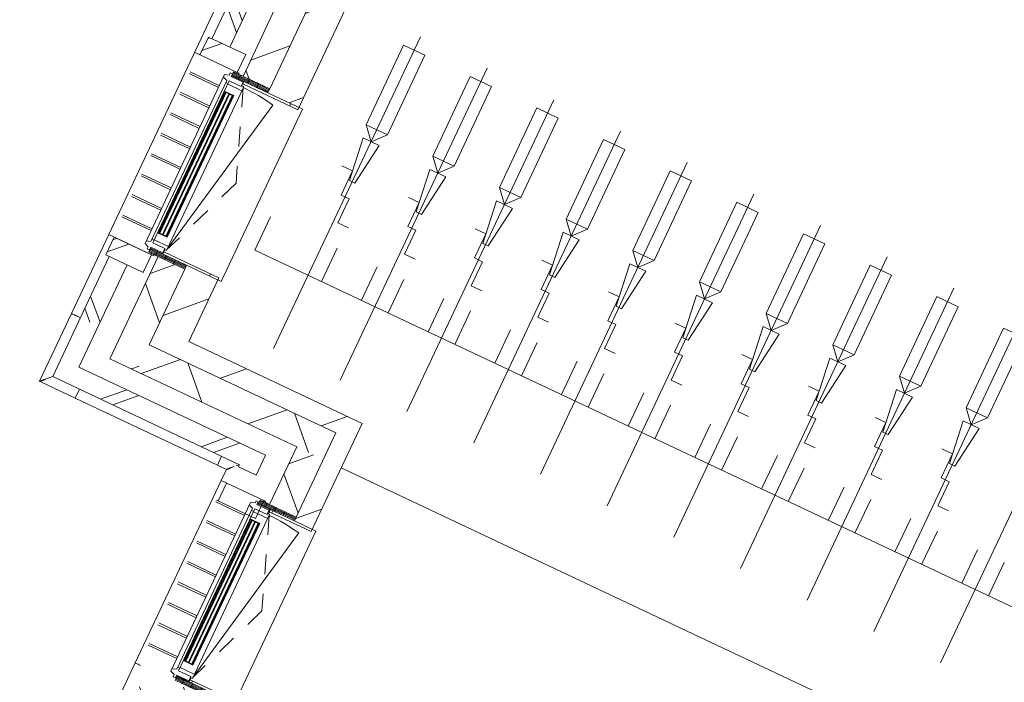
# Model space of a CAD drawing. Header units: metres. Extents: x 136266 to 136452, y 453403 to 453560.
# Tile 68 of 133: x 136391.69 to 136396.7, y 453491.45 to 453494.82. Entities that reach past the tile are written whole.
import ezdxf

# ---------------------------------------------------------------- set-up
doc = ezdxf.new("R2010")
doc.units = ezdxf.units.M
doc.linetypes.add('GS streep 0_60mm', pattern=[1.2, 0.6, -0.6])
for name, color, linetype, lineweight in [('A-DETL-BEBOUWING', 253, 'Continuous', 9), ('A-DETL-GENF', 92, 'Continuous', 5), ('A-DETL-GENF-4', 252, 'Continuous', 9), ('A-GENM-1', 8, 'Continuous', 5), ('A-GENM-3', 7, 'GS streep 0_60mm', 5)]:
    doc.layers.add(name, color=color, linetype=linetype, lineweight=lineweight)
pattern_1 = [(90, (0, 0), (-400, 2.449293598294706e-14), [])]

# ---------------------------------------------------------------- blocks, each defined once
blk = doc.blocks.new('859-DO-0010 29-09-2022')
at = {"layer": 'A-DETL-BEBOUWING'}
h = blk.add_hatch(dxfattribs=at)
h.set_pattern_fill('FP_725', color=256, angle=44.99999999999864, style=0, pattern_type=2)
h.set_pattern_definition([(314.9999999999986, (109709.978837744, 82714.8608331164), (299.9546965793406, 299.9546965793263), []), (44.99999999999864, (109709.978837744, 82714.8608331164), (-299.9546965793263, 299.9546965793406), [])])
h.paths.add_polyline_path([(109859.9790641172, 77935.18872462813), (109859.9790641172, 78509.92044148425), (109709.9790641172, 78509.92044148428), (109709.9790641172, 77935.18872462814)])
h.paths.add_polyline_path([(109709.9790641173, 79522.92044148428), (109859.9790641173, 79522.92044148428), (109859.9790641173, 80251.9204414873), (109709.9790641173, 80251.9204414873), (109709.9790641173, 79554.47512242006)])
h.paths.add_polyline_path([(109859.9790641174, 81380.92044148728), (109859.9790641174, 82109.92044148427), (109709.9790641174, 82109.9204414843), (109709.9790641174, 81380.9204414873)])
h.paths.add_polyline_path([(109859.9790641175, 83122.9204414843), (109859.9790641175, 83909.92044148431), (109709.9790641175, 83909.92044148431), (109709.9790641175, 83122.92044148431)])
h.paths.add_polyline_path([(109859.9790641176, 84922.9204414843), (109859.9790641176, 85709.92044148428), (109709.9790641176, 85709.92044148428), (109709.9790641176, 84922.92044148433)])
h.paths.add_polyline_path([(109859.9790641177, 86722.92044148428), (109859.9790641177, 87508.6267449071), (109709.9790641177, 87494.53210319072), (109709.9790641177, 86722.9204414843)])
h = blk.add_hatch(dxfattribs=at)
h.set_pattern_fill('FP_100', color=256, angle=44.99999999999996, style=0, pattern_type=2)
h.set_pattern_definition([(44.99999999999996, (1199.999805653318, -5.684341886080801e-13), (-282.8427124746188, 282.8427124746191), [])])
h.paths.add_polyline_path([(110034.9790641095, 78185.18872462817), (110034.9790641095, 78531.92044148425), (109859.9790641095, 78531.92044148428), (109859.9790641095, 78185.18872462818), (109881.0029046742, 78185.18872462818)])
h.paths.add_polyline_path([(110034.9790641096, 79500.92044148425), (110034.9790641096, 80286.92044148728), (109859.9790641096, 80286.92044148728), (109859.9790641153, 79500.92044148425), (109881.0029046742, 79500.92044148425)])
h.paths.add_polyline_path([(109859.9790641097, 81345.92044148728), (110034.9790641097, 81345.92044148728), (110034.9790641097, 82131.9204414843), (109859.9790641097, 82131.9204414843), (109859.9790641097, 81353.14626617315)])
h.paths.add_polyline_path([(110034.9790641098, 83100.92044148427), (110034.9790641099, 83931.92044148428), (109859.9790641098, 83931.9204414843), (109859.9790641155, 83100.92044148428), (109881.0029046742, 83100.92044148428)])
h.paths.add_polyline_path([(110034.9790641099, 84900.92044148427), (110034.9790641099, 85731.92044148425), (109859.9790641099, 85731.92044148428), (109859.9790641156, 84900.9204414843), (109881.0029046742, 84900.9204414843)])
h.paths.add_polyline_path([(110034.97906411, 86700.92044148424), (110034.97906411, 87374.40975242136), (109859.97906411, 87357.96600375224), (109859.9790641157, 86700.92044148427), (109881.0029046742, 86700.92044148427)])
h = blk.add_hatch(dxfattribs=at)
h.set_pattern_fill('FP_1077', color=256, angle=44.99999999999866, style=0, pattern_type=2)
h.set_pattern_definition([(314.9999999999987, (109484.9788741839, 81832.04508787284), (282.8427124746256, 282.8427124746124), []), (314.9999999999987, (109484.9788741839, 80632.04528221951), (282.8427124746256, 282.8427124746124), [])])
h.paths.add_polyline_path([(109484.9790641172, 78060.17044149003), (109584.9790641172, 78060.17044149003), (109584.9790641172, 78403.74999999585), (109484.9790641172, 78403.74999999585), (109484.9790641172, 78205.47176460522)])
h.paths.add_polyline_path([(109584.9790641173, 79628.74999999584), (109584.9790641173, 80203.92044148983), (109484.9790641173, 80203.92044148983), (109484.9790641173, 79628.74999999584), (109534.9790641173, 79628.74999999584)])
h.paths.add_polyline_path([(109584.9790641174, 81428.92044148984), (109584.9790641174, 82003.92044148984), (109484.9790641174, 82003.92044148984), (109484.9790641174, 81428.92044148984), (109534.9790641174, 81428.92044148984)])
h.paths.add_polyline_path([(109534.9790641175, 83228.92044148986), (109584.9790641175, 83228.92044148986), (109584.9790641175, 83803.92044148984), (109484.9790641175, 83803.92044148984), (109484.9790641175, 83228.92044148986)])
h.paths.add_polyline_path([(109484.9790641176, 85028.92044148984), (109584.9790641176, 85028.92044148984), (109584.9790641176, 85603.92044149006), (109484.9790641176, 85603.92044149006), (109484.9790641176, 85400.15633961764)])
h = blk.add_hatch(dxfattribs=at)
h.set_pattern_fill('FP_1079', color=256, angle=180, style=0, pattern_type=2)
h.set_pattern_definition([(44.99999999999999, (6.411716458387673e-05, -4.220055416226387e-09), (-282.842712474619, 282.842712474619), []), (44.99999999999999, (1200.000064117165, -4.220055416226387e-09), (-282.842712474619, 282.842712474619), [])])
h.paths.add_polyline_path([(109674.9790641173, 79528.74999999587), (109674.9790641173, 79628.74999999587), (109464.9790641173, 79628.74999999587), (109464.9790641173, 79528.74999999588)])
h = blk.add_hatch(dxfattribs=at)
h.set_pattern_fill('FP_418', color=256, style=0, pattern_type=2)
h.set_pattern_definition([(180, (109861.5030000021, 79474.15200085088), (-6.221205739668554e-15, -50.8), [50.8, 0, 0, 0]), (180, (109861.5030000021, 79479.23200085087), (-6.221205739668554e-15, -50.8), [50.8, 0, 0, 0]), (180, (109861.5030000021, 79484.31200085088), (-6.221205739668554e-15, -50.8), [50.8, 0, 0, 0]), (180, (109861.5030000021, 79489.39200085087), (-6.221205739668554e-15, -50.8), [50.8, 0, 0, 0]), (180, (109861.5030000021, 79494.47200085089), (-6.221205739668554e-15, -50.8), [50.8, 0, 0, 0]), (180, (109861.5030000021, 79499.55200085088), (-6.221205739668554e-15, -50.8), [50.8, 0, 0, 0]), (180, (109861.5030000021, 79504.63200085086), (-6.221205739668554e-15, -50.8), [50.8, 0, 0, 0]), (180, (109861.5030000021, 79509.71200085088), (-6.221205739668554e-15, -50.8), [50.8, 0, 0, 0]), (180, (109861.5030000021, 79514.79200085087), (-6.221205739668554e-15, -50.8), [50.8, 0, 0, 0]), (180, (109861.5030000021, 79519.87200085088), (-6.221205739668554e-15, -50.8), [50.8, 0, 0, 0])])
h.paths.add_polyline_path([(109859.9790641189, 79500.92044147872), (109859.9790641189, 79522.92044147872), (109656.9790641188, 79522.92044147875), (109656.9790641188, 79500.92044147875)])
h = blk.add_hatch(dxfattribs=at)
h.set_pattern_fill('FP_1487', color=256, style=0, pattern_type=2)
h.set_pattern_definition(pattern_1)
h.paths.add_polyline_path([(110034.9790641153, 79488.42044148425), (110034.9790641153, 79500.92044148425), (109724.9790641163, 79500.92044148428), (109724.9790641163, 79488.42044148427), (109881.0029046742, 79488.42044148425)])
for points in [[(109667.4536763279, 78620.92044149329), (109667.4536763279, 79411.92044149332), (109663.4536763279, 79411.92044149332), (109663.4536763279, 78620.92044149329)], [(109686.4536763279, 78620.92044149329), (109686.4536763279, 79411.92044149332), (109682.4536763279, 79411.92044149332), (109682.4536763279, 78620.92044149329)], [(109705.4536763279, 78620.92044149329), (109705.4536763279, 79411.92044149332), (109701.4536763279, 79411.92044149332), (109701.4536763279, 78620.92044149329)], [(110713.979064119, 76709.4204414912), (110713.979064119, 77500.42044149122), (110709.979064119, 77500.42044149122), (110709.979064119, 76709.4204414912)], [(110732.9790641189, 76709.4204414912), (110732.979064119, 77500.42044149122), (110728.979064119, 77500.42044149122), (110728.979064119, 76709.4204414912)], [(110751.979064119, 76709.4204414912), (110751.979064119, 77500.42044149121), (110747.979064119, 77500.42044149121), (110747.979064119, 76709.4204414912)]]:
    blk.add_hatch(color=256, dxfattribs=at).paths.add_polyline_path(points)
h = blk.add_hatch(dxfattribs=at)
h.set_pattern_fill('FP_1488', color=256, style=0, pattern_type=2)
h.set_pattern_definition(pattern_1)
h.paths.add_polyline_path([(109859.9790641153, 78531.92044148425), (110034.9790641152, 78531.92044148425), (110034.9790641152, 78544.42044148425), (109724.9790641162, 78544.42044148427), (109724.9790641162, 78531.92044148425)])
h = blk.add_hatch(dxfattribs=at)
h.set_pattern_fill('FP_1078', color=256, angle=180, style=0, pattern_type=2)
h.set_pattern_definition([(44.99999999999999, (6.411709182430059e-05, -4.234607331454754e-09), (-282.842712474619, 282.842712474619), []), (44.99999999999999, (1200.000064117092, -4.234607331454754e-09), (-282.842712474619, 282.842712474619), [])])
h.paths.add_polyline_path([(109674.9790641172, 78403.74999999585), (109674.9790641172, 78503.74999999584), (109464.9790641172, 78503.74999999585), (109464.9790641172, 78403.74999999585)])
h = blk.add_hatch(dxfattribs=at)
h.set_pattern_fill('FP_690', color=256, angle=-90.0000000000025, style=0, pattern_type=2)
h.set_pattern_definition([(179.9999999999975, (109861.5026226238, 78558.688030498), (2.219022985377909e-12, 50.80000000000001), [50.80000000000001, 0, 0, 0]), (179.9999999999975, (109861.5026226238, 78553.608030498), (2.219022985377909e-12, 50.80000000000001), [50.80000000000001, 0, 0, 0]), (179.9999999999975, (109861.5026226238, 78548.528030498), (2.219022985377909e-12, 50.80000000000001), [50.80000000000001, 0, 0, 0]), (179.9999999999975, (109861.5026226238, 78543.448030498), (2.219022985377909e-12, 50.80000000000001), [50.80000000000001, 0, 0, 0]), (179.9999999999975, (109861.5026226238, 78538.36803049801), (2.219022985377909e-12, 50.80000000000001), [50.80000000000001, 0, 0, 0]), (179.9999999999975, (109861.5026226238, 78533.288030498), (2.219022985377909e-12, 50.80000000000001), [50.80000000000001, 0, 0, 0]), (179.9999999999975, (109861.5026226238, 78528.208030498), (2.219022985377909e-12, 50.80000000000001), [50.80000000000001, 0, 0, 0]), (179.9999999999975, (109861.5026226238, 78523.128030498), (2.219022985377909e-12, 50.80000000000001), [50.80000000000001, 0, 0, 0]), (179.9999999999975, (109861.5026226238, 78518.048030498), (2.219022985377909e-12, 50.80000000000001), [50.80000000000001, 0, 0, 0]), (179.9999999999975, (109861.5026226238, 78512.968030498), (2.219022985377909e-12, 50.80000000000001), [50.80000000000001, 0, 0, 0])])
h.paths.add_polyline_path([(109656.9790641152, 78509.920441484), (109859.9790641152, 78509.92044148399), (109859.9790641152, 78531.92044148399), (109656.9790641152, 78531.92044148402)])
h = blk.add_hatch(dxfattribs=at)
h.set_pattern_fill('FP_100', color=256, angle=44.99999999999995, style=0, pattern_type=2)
h.set_pattern_definition([(44.99999999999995, (1199.999805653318, -1.13686837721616e-12), (-282.8427124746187, 282.8427124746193), [])])
h.paths.add_polyline_path([(110909.9790641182, 78085.18872462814), (111009.9790641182, 78085.18872462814), (111009.9790641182, 78185.18872462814), (109859.9790641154, 78185.18872462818), (109859.9790641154, 78085.1887246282), (110601.7810741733, 78085.18872462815)])
h = blk.add_hatch(dxfattribs=at)
h.set_pattern_fill('FP_391', color=256, angle=45.00000000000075, style=0, pattern_type=2)
h.set_pattern_definition([(315.0000000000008, (109484.978874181, 77944.54595318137), (282.8427124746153, 282.8427124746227), []), (315.0000000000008, (109484.9795812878, 76744.54544042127), (282.8427124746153, 282.8427124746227), [])])
h.paths.add_polyline_path([(109584.9790641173, 77828.92044149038), (109584.9790641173, 78060.17044149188), (109484.9790641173, 78060.17044149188), (109484.9790641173, 77828.92044149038)])
h = blk.add_hatch(dxfattribs=at)
h.set_pattern_fill('FP_456', color=256, angle=45.00000000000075, style=0, pattern_type=2)
h.set_pattern_definition([(45.00000000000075, (110384.9794355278, 77935.18880914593), (-299.9546965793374, 299.9546965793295), []), (135.0000000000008, (110384.9794355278, 77935.18880914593), (-299.9546965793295, -299.9546965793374), [])])
h.paths.add_polyline_path([(110909.9790641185, 77935.1887246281), (110909.9790641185, 78085.18872462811), (109859.9790641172, 78085.18872462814), (109859.9790641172, 77935.18872462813), (110759.9790641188, 77935.18872462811)])
h = blk.add_hatch(dxfattribs=at)
h.set_pattern_fill('FP_100', color=256, angle=44.99999999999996, style=0, pattern_type=2)
h.set_pattern_definition([(44.99999999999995, (1199.999805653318, -1.023181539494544e-12), (-282.8427124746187, 282.8427124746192), [])])
h.paths.add_polyline_path([(111009.979064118, 75833.42044149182), (111009.9790641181, 76620.42044062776), (110909.9790641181, 76620.42044062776), (110909.979064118, 75833.42044149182)])
h.paths.add_polyline_path([(111009.9790641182, 77589.42044062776), (111009.9790641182, 78085.18872462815), (110909.9790641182, 78085.18872462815), (110909.9790641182, 77589.42044062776)])
h = blk.add_hatch(dxfattribs=at)
h.set_pattern_fill('FP_457', color=256, angle=45.00000000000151, style=0, pattern_type=2)
h.set_pattern_definition([(315.0000000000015, (110759.9786676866, 76141.42931801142), (299.9546965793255, 299.9546965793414), []), (45.00000000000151, (110759.9786676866, 76141.42931801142), (-299.9546965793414, 299.9546965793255), [])])
h.paths.add_polyline_path([(110759.9790641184, 74347.6704414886), (110909.9790641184, 74347.6704414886), (110909.9790641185, 74739.42044062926), (110759.9790641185, 74739.42044062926), (110759.9790641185, 74497.67044148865)])
h.paths.add_polyline_path([(110909.9790641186, 75868.42044062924), (110909.9790641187, 76598.42044062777), (110759.9790641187, 76598.42044062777), (110759.9790641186, 75868.42044062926)])
h.paths.add_polyline_path([(110909.9790641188, 77611.42044062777), (110909.9790641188, 77935.1887246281), (110759.9790641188, 77935.18872462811), (110759.9790641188, 77611.42044062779)])
h = blk.add_hatch(dxfattribs=at)
h.set_pattern_fill('FP_261', color=256, angle=-314.9999999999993, style=0, pattern_type=2)
h.set_pattern_definition([(225.0000000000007, (110059.9790167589, 77828.9205594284), (282.8427124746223, -282.8427124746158), []), (225.0000000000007, (108859.9792111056, 77828.92055942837), (282.8427124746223, -282.8427124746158), [])])
h.paths.add_polyline_path([(110601.7810741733, 77728.92044149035), (110634.979064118, 77728.92044149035), (110634.979064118, 77828.92044149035), (109484.9790641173, 77828.92044149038), (109484.9790641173, 77728.9204414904), (110584.979064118, 77728.92044149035)])
h = blk.add_hatch(dxfattribs=at)
h.set_pattern_fill('FP_260', color=256, angle=45, style=0, pattern_type=2)
h.set_pattern_definition([(315, (110534.9787041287, 76203.92058690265), (282.842712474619, 282.842712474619), []), (315, (110534.9787041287, 75003.92078124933), (282.842712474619, 282.842712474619), [])])
h.paths.add_polyline_path([(110634.9790641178, 74678.92044149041), (110634.9790641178, 74691.42044149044), (110534.9790641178, 74691.42044149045), (110534.9790641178, 74678.92044149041), (110601.7810741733, 74678.92044149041)])
h.paths.add_polyline_path([(110554.8919907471, 75916.42044149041), (110634.9790641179, 75916.42044149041), (110634.9790641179, 76491.42044149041), (110534.9790641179, 76491.42044149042), (110534.9790641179, 76243.72044149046), (110554.8919907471, 76243.72044149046), (110554.8919907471, 76033.72044149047), (110534.9790641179, 76033.72044149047), (110534.9790641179, 75916.42044149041)])
h.paths.add_polyline_path([(110584.979064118, 77716.42044149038), (110634.979064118, 77716.42044149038), (110634.979064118, 77728.92044149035), (110534.979064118, 77728.92044149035), (110534.979064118, 77716.42044149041)])
h = blk.add_hatch(dxfattribs=at)
h.set_pattern_fill('FP_418', color=256, style=0, pattern_type=2)
h.set_pattern_definition([(180, (110911.503, 77562.65199999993), (-6.221205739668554e-15, -50.8), [50.8, 0, 0, 0]), (180, (110911.503, 77567.73199999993), (-6.221205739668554e-15, -50.8), [50.8, 0, 0, 0]), (180, (110911.503, 77572.81199999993), (-6.221205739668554e-15, -50.8), [50.8, 0, 0, 0]), (180, (110911.503, 77577.89199999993), (-6.221205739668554e-15, -50.8), [50.8, 0, 0, 0]), (180, (110911.503, 77582.97199999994), (-6.221205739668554e-15, -50.8), [50.8, 0, 0, 0]), (180, (110911.503, 77588.05199999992), (-6.221205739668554e-15, -50.8), [50.8, 0, 0, 0]), (180, (110911.503, 77593.13199999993), (-6.221205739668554e-15, -50.8), [50.8, 0, 0, 0]), (180, (110911.503, 77598.21199999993), (-6.221205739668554e-15, -50.8), [50.8, 0, 0, 0]), (180, (110911.503, 77603.29199999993), (-6.221205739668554e-15, -50.8), [50.8, 0, 0, 0]), (180, (110911.503, 77608.37199999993), (-6.221205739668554e-15, -50.8), [50.8, 0, 0, 0])])
h.paths.add_polyline_path([(110909.9790641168, 77589.42044062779), (110909.9790641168, 77611.42044062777), (110706.9790641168, 77611.4204406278), (110706.9790641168, 77589.4204406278)])
h = blk.add_hatch(dxfattribs=at)
h.set_pattern_fill('FP_1488', color=256, style=0, pattern_type=2)
h.set_pattern_definition(pattern_1)
h.paths.add_polyline_path([(111009.9790641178, 77576.92044062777), (111009.9790641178, 77589.42044062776), (110774.9790641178, 77589.4204406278), (110774.9790641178, 77576.92044062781), (110909.9790641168, 77576.9204406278)])
h = blk.add_hatch(dxfattribs=at)
h.set_pattern_fill('FP_690', color=256, angle=-90.00000000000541, style=0, pattern_type=2)
h.set_pattern_definition([(179.9999999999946, (110911.5026226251, 76647.18802964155), (4.790832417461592e-12, 50.8), [50.8, 0, 0, 0]), (179.9999999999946, (110911.5026226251, 76642.10802964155), (4.790832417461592e-12, 50.8), [50.8, 0, 0, 0]), (179.9999999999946, (110911.5026226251, 76637.02802964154), (4.790832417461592e-12, 50.8), [50.8, 0, 0, 0]), (179.9999999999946, (110911.5026226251, 76631.94802964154), (4.790832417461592e-12, 50.8), [50.8, 0, 0, 0]), (179.9999999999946, (110911.5026226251, 76626.86802964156), (4.790832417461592e-12, 50.8), [50.8, 0, 0, 0]), (179.9999999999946, (110911.5026226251, 76621.78802964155), (4.790832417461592e-12, 50.8), [50.8, 0, 0, 0]), (179.9999999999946, (110911.5026226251, 76616.70802964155), (4.790832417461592e-12, 50.8), [50.8, 0, 0, 0]), (179.9999999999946, (110911.5026226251, 76611.62802964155), (4.790832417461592e-12, 50.8), [50.8, 0, 0, 0]), (179.9999999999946, (110911.5026226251, 76606.54802964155), (4.790832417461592e-12, 50.8), [50.8, 0, 0, 0]), (179.9999999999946, (110911.5026226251, 76601.46802964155), (4.790832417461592e-12, 50.8), [50.8, 0, 0, 0])])
h.paths.add_polyline_path([(110706.9790641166, 76598.42044062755), (110909.9790641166, 76598.42044062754), (110909.9790641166, 76620.42044062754), (110706.9790641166, 76620.42044062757)])
h = blk.add_hatch(dxfattribs=at)
h.set_pattern_fill('FP_1488', color=256, style=0, pattern_type=2)
h.set_pattern_definition(pattern_1)
h.paths.add_polyline_path([(111009.9790641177, 76620.42044062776), (111009.9790641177, 76632.92044062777), (110774.9790641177, 76632.92044062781), (110774.9790641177, 76620.4204406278), (110909.9790641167, 76620.42044062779)])
for points in [[(109434.9906298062, 77679.22044278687), (109434.9278751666, 77679.15821197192), (109435.314891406, 77679.5451612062), (109437.0492474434, 77681.27714938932), (109439.120145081, 77683.3533065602), (109440.9891027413, 77685.21737436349), (109443.1444257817, 77687.37705569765), (109445.5517225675, 77689.78078457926), (109448.1727243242, 77692.40272424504), (109451.8966189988, 77696.13454096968), (109454.8811331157, 77699.0698403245), (109456.8932567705, 77701.12306975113)], [(110485.0307291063, 77679.22044579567), (110484.9684982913, 77679.15769115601), (110485.3554475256, 77679.54470739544), (110487.0874357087, 77681.27906343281), (110489.1635928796, 77683.34996107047), (110491.0276606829, 77685.21891873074), (110493.1873420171, 77687.37424177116), (110495.5910708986, 77689.78153855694), (110498.2130105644, 77692.4025403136), (110501.9448272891, 77696.12643498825), (110504.8801266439, 77699.11094910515), (110506.9333560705, 77701.12307275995)]]:
    blk.add_open_spline(points, degree=3, knots=[0.5, 0.5, 0.5, 0.5, 0.5833333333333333, 0.6666666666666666, 0.7083333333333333, 0.75, 0.7916666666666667, 0.8333333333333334, 0.875, 0.9166666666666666, 1, 1, 1, 1])
for p, q in [((109434.9674984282, 80303.92044149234), (109434.9674984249, 78503.92044149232)), ((109709.9790641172, 80286.9204414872), (109709.9790641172, 79522.92044148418)), ((109859.9790641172, 79522.92044148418), (109859.9790641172, 80286.9204414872)), ((110034.9790641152, 79488.42044148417), (110034.9790641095, 80286.92044148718)), ((109484.9273991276, 80203.92044148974), (109484.9273991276, 79628.7499999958)), ((109484.9790641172, 80203.92044148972), (109484.9790641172, 79628.74999999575)), ((109584.9790641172, 79628.74999999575), (109584.9790641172, 80203.92044148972)), ((109674.9790641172, 79628.74999999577), (109464.9790641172, 79628.74999999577)), ((109464.9790641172, 79628.74999999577), (109464.9790641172, 79528.74999999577)), ((109674.9790641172, 79528.74999999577), (109674.9790641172, 79628.74999999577)), ((109434.9790641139, 79528.92044149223), (109464.9790641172, 79528.92044149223)), ((109674.9790641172, 79528.74999999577), (109434.9790641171, 79528.74999999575)), ((109656.9790641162, 79500.9204414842), (109656.9790641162, 79495.92044149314)), ((109674.9965887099, 79528.92044149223), (109684.9674984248, 79528.92044149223)), ((109684.9674984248, 79528.92044149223), (109684.9674984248, 79522.92044148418)), ((109720.4790641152, 79495.92044149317), (109720.4790641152, 79500.9204414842)), ((109724.9790641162, 79500.92044148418), (109724.9790641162, 79488.42044148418)), ((110054.9790641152, 79500.92044148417), (109859.9790641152, 79500.92044148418)), ((110054.9790641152, 79500.92044148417), (110054.9790641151, 78531.92044148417)), ((109724.9790641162, 79488.42044148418), (110034.9790641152, 79488.42044148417)), ((109725.4790641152, 79476.9204414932), (109725.4790641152, 79488.4204414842)), ((109621.4536763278, 79428.92044149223), (109456.8932567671, 79428.92044149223)), ((109621.4536763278, 79418.92044149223), (109456.8932567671, 79418.92044149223)), ((109621.4536763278, 79313.92044149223), (109456.8932567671, 79313.92044149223)), ((109621.4536763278, 79303.92044149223), (109456.8932567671, 79303.92044149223)), ((109621.4536763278, 79198.92044149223), (109456.8932567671, 79198.92044149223)), ((109621.4536763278, 79188.92044149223), (109456.8932567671, 79188.92044149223)), ((109621.4536763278, 79083.92044149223), (109456.8932567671, 79083.92044149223)), ((109621.4536763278, 79073.92044149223), (109456.8932567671, 79073.92044149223)), ((109621.4536763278, 78968.92044149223), (109456.8932567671, 78968.92044149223)), ((109621.4536763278, 78958.92044149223), (109456.8932567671, 78958.92044149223)), ((109621.4536763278, 78853.92044149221), (109456.8932567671, 78853.92044149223)), ((109621.4536763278, 78843.92044149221), (109456.8932567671, 78843.92044149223)), ((109621.4536763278, 78738.92044149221), (109456.8932567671, 78738.92044149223)), ((109621.4536763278, 78728.92044149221), (109456.8932567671, 78728.92044149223)), ((109621.4536763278, 78623.92044149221), (109456.8932567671, 78623.92044149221)), ((109621.4536763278, 78613.92044149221), (109456.8932567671, 78613.92044149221)), ((110034.9790641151, 78544.42044148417), (109724.9790641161, 78544.42044148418)), ((109724.9790641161, 78544.42044148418), (109724.9790641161, 78531.92044148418)), ((109725.4790641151, 78544.4204414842), (109725.4790641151, 78555.92044149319)), ((110034.9790641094, 78185.18872462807), (110034.9790641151, 78544.42044148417)), ((109684.9674984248, 78503.92044149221), (109434.9790641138, 78503.92044149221)), ((109434.9982275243, 78503.92044149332), (109434.9982275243, 78060.12044149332)), ((109674.9790641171, 78503.74999999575), (109464.9790641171, 78503.74999999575)), ((109464.9790641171, 78503.74999999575), (109464.9790641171, 78403.74999999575)), ((109656.9790641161, 78536.92044149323), (109656.9790641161, 78531.92044148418)), ((109674.9790641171, 78403.74999999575), (109674.9790641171, 78503.74999999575)), ((109684.9674984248, 78509.92044148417), (109684.9674984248, 78503.92044149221)), ((109709.9790641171, 78509.92044148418), (109709.9790641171, 77935.18872462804)), ((109720.4790641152, 78531.92044148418), (109720.4790641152, 78536.92044149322)), ((110054.9790641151, 78531.92044148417), (109859.9790641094, 78531.92044148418)), ((109859.9790641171, 78509.92044148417), (109859.9790641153, 78085.1887246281)), ((109464.9790641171, 78403.74999999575), (109674.9790641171, 78403.74999999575)), ((109484.9790641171, 78403.74999999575), (109484.9790641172, 77728.92044149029)), ((109584.9790641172, 77828.92044149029), (109584.9790641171, 78403.74999999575)), ((111009.9790641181, 78185.18872462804), (110034.9790641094, 78185.18872462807)), ((111009.9790641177, 77576.92044062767), (111009.9790641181, 78185.18872462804)), ((109434.9790641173, 78060.12044278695), (109434.9790641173, 77679.20929945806)), ((109434.9906298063, 78060.12044278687), (109484.9389648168, 78060.12044278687)), ((109435.5841719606, 78060.12044149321), (109435.0097932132, 78060.12044149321)), ((109441.0334152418, 78060.12044149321), (109437.6430863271, 78060.12044149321)), ((109445.5853355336, 78060.12044149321), (109441.0559937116, 78060.12044149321)), ((109450.9858227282, 78060.12044149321), (109445.6065034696, 78060.12044149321)), ((109456.8928355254, 78060.12044149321), (109451.0060968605, 78060.12044149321)), ((109484.9389648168, 78060.12044149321), (109456.9124201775, 78060.12044149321)), ((109859.9790641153, 78085.1887246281), (110909.9790641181, 78085.18872462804)), ((110909.9790641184, 78085.18872462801), (110909.9790641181, 77611.42044062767)), ((109709.9790641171, 77935.18872462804), (110759.9790641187, 77935.18872462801)), ((110759.9790641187, 77935.18872462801), (110759.9790641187, 77611.42044062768)), ((111009.9790641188, 77935.17044149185), (120282.000000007, 77935.1704414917)), ((110634.9790641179, 77828.92044149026), (109584.9790641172, 77828.92044149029)), ((110634.9790641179, 77716.42044149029), (110634.9790641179, 77828.92044149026)), ((109456.8932567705, 77701.12306975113), (109484.9389648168, 77729.16877779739)), ((109484.9790641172, 77728.92044149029), (110534.9790641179, 77728.92044149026)), ((109634.9906298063, 77679.22043772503), (109634.9906298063, 77728.92044149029)), ((110434.9906298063, 77728.92044149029), (110434.9906298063, 77679.22043772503)), ((110506.9333560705, 77701.12307275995), (110514.9790641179, 77709.1687808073)), ((110522.2307248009, 77716.42044149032), (110534.7543761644, 77728.9440928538)), ((110534.9790641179, 77728.92044149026), (110534.9790641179, 77716.4204414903)), ((110534.9790641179, 77716.4204414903), (110634.9790641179, 77716.42044149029)), ((109434.9794864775, 77679.20887709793), (109634.9906298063, 77679.20887709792)), ((109634.9906298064, 77679.20887203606), (110434.9906298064, 77679.20887203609)), ((110435.0307291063, 77679.22044579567), (110435.0307291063, 77679.79482454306)), ((110435.0307291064, 77679.20888010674), (110485.0195857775, 77679.20888010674)), ((110485.0191634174, 77679.20930246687), (110485.0191634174, 77616.42044579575)), ((110484.9674984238, 77616.42044149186), (110484.9674984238, 76591.42044149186)), ((110484.9790641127, 77616.42044149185), (110724.9790641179, 77616.42044149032)), ((110514.9790641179, 77616.42044149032), (110514.9790641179, 77516.4204414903)), ((110706.9790641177, 77589.4204406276), (110706.9790641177, 77584.42044149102)), ((110724.9790641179, 77516.42044149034), (110724.9790641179, 77616.42044149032)), ((110724.9965887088, 77616.42044149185), (110734.9674984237, 77616.42044149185)), ((110734.9674984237, 77616.42044149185), (110734.9674984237, 77611.42044062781)), ((110770.4790641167, 77565.42044149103), (110770.4790641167, 77589.42044062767)), ((110774.9790641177, 77589.42044062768), (110774.9790641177, 77576.9204406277)), ((110909.9790641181, 77589.42044062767), (111029.9790641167, 77589.42044062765)), ((111029.9790641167, 77589.42044062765), (111029.9790641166, 76620.42044062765)), ((110774.9790641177, 77576.9204406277), (111009.9790641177, 77576.92044062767)), ((110775.4790641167, 77565.42044149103), (110775.4790641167, 77576.92044062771)), ((110724.9790641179, 77516.42044149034), (110506.893256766, 77516.42044149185)), ((110667.9790641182, 77506.42044149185), (110506.893256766, 77506.42044149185)), ((110667.9790641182, 77401.42044149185), (110506.893256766, 77401.42044149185)), ((110667.9790641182, 77391.42044149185), (110506.893256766, 77391.42044149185)), ((110667.9790641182, 77286.42044149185), (110506.893256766, 77286.42044149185)), ((110667.9790641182, 77276.42044149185), (110506.893256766, 77276.42044149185)), ((110667.9790641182, 77171.42044149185), (110506.893256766, 77171.42044149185)), ((110667.9790641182, 77161.42044149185), (110506.893256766, 77161.42044149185)), ((110667.9790641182, 77056.42044149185), (110506.893256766, 77056.42044149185)), ((110667.9790641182, 77046.42044149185), (110506.893256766, 77046.42044149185)), ((110667.9790641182, 76941.42044149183), (110506.893256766, 76941.42044149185)), ((110667.9790641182, 76931.42044149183), (110506.893256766, 76931.42044149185)), ((110667.9790641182, 76826.42044149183), (110506.893256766, 76826.42044149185)), ((110667.9790641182, 76816.42044149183), (110506.893256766, 76816.42044149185)), ((110667.9790641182, 76711.42044149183), (110506.893256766, 76711.42044149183)), ((110667.9790641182, 76701.42044149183), (110506.893256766, 76701.42044149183)), ((110770.4790641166, 76620.42044062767), (110770.4790641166, 76644.42044149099)), ((110775.4790641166, 76632.92044062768), (110775.4790641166, 76644.420441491)), ((110484.9320900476, 76591.42044149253), (110484.9320900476, 75916.42044149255)), ((110484.9436557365, 76591.42044149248), (110487.5769488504, 76591.42044149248)), ((110487.6057105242, 76591.42044149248), (110490.9898562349, 76591.42044149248)), ((110491.0212048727, 76591.42044149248), (110495.5403659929, 76591.42044149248)), ((110495.5733579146, 76591.42044149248), (110500.9399593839, 76591.42044149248)), ((110500.9742207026, 76591.42044149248), (110506.8462827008, 76591.42044149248)), ((110514.9790641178, 76591.42044149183), (110506.881691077, 76591.42044149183)), ((110706.9790641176, 76625.42044149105), (110706.9790641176, 76620.4204406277)), ((111009.9790641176, 76632.92044062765), (110774.9790641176, 76632.92044062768)), ((110774.9790641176, 76632.92044062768), (110774.9790641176, 76620.42044062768))]:
    blk.add_line(p, q, dxfattribs=at)
at = {"layer": 'A-DETL-GENF'}
for p, q in [((110440.8512488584, 80089.86399502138), (110440.855950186, 78337.3639950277)), ((110815.8512488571, 80089.86500101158), (110815.8559501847, 78337.3650010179)), ((111190.8512488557, 80089.86600700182), (111190.8559501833, 78337.36600700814)), ((111565.8512488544, 80089.86701299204), (111565.855950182, 78337.36701299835)), ((111940.851248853, 80089.86801898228), (111940.8559501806, 78337.36801898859)), ((112315.8512488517, 80089.86902497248), (112315.8559501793, 78337.36902497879)), ((112690.8512488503, 80089.87003096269), (112690.8559501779, 78337.370030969)), ((113065.851248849, 80089.8710369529), (113065.8559501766, 78337.37103695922)), ((113440.8512488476, 80089.87204294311), (113440.8559501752, 78337.37204294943)), ((113815.8512488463, 80089.87304893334), (113815.8559501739, 78337.37304893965)), ((114190.8512488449, 80089.87405492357), (114190.8559501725, 78337.37405492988)), ((110380.8514500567, 80014.86383406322), (110500.8514500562, 80014.86415598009)), ((110380.8526505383, 79567.36383406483), (110380.8514500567, 80014.86383406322)), ((110500.8514500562, 80014.86415598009), (110500.8526505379, 79567.3641559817)), ((110755.8514500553, 80014.86484005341), (110875.8514500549, 80014.86516197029)), ((110755.852650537, 79567.36484005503), (110755.8514500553, 80014.86484005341)), ((110875.8514500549, 80014.86516197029), (110875.8526505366, 79567.3651619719)), ((111130.851450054, 80014.86584604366), (111250.8514500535, 80014.86616796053)), ((111130.8526505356, 79567.36584604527), (111130.851450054, 80014.86584604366)), ((111250.8514500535, 80014.86616796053), (111250.8526505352, 79567.36616796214)), ((111505.8514500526, 80014.86685203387), (111625.8514500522, 80014.86717395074)), ((111505.8526505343, 79567.36685203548), (111505.8514500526, 80014.86685203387)), ((111625.8514500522, 80014.86717395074), (111625.8526505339, 79567.36717395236)), ((111880.8514500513, 80014.86785802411), (112000.8514500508, 80014.86817994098)), ((111880.852650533, 79567.36785802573), (111880.8514500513, 80014.86785802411)), ((112000.8514500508, 80014.86817994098), (112000.8526505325, 79567.3681799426)), ((112255.8514500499, 80014.86886401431), (112375.8514500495, 80014.86918593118)), ((112255.8526505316, 79567.36886401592), (112255.8514500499, 80014.86886401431)), ((112375.8514500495, 80014.86918593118), (112375.8526505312, 79567.3691859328)), ((112630.8514500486, 80014.86987000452), (112750.8514500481, 80014.87019192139)), ((112630.8526505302, 79567.36987000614), (112630.8514500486, 80014.86987000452)), ((112750.8514500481, 80014.87019192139), (112750.8526505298, 79567.37019192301)), ((113005.8514500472, 80014.87087599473), (113125.8514500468, 80014.8711979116)), ((113005.8526505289, 79567.37087599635), (113005.8514500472, 80014.87087599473)), ((113125.8514500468, 80014.8711979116), (113125.8526505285, 79567.37119791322)), ((113380.8514500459, 80014.87188198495), (113500.8514500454, 80014.87220390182)), ((113380.8526505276, 79567.37188198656), (113380.8514500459, 80014.87188198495)), ((113500.8514500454, 80014.87220390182), (113500.8526505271, 79567.37220390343)), ((113755.8514500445, 80014.87288797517), (113875.8514500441, 80014.87320989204)), ((113755.8526505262, 79567.37288797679), (113755.8514500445, 80014.87288797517)), ((113875.8514500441, 80014.87320989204), (113875.8526505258, 79567.37320989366)), ((110500.8526505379, 79567.3641559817), (110380.8526505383, 79567.36383406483)), ((110440.8528316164, 79499.86399502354), (110380.8526505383, 79567.36383406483)), ((110500.8526505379, 79567.3641559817), (110440.8528316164, 79499.86399502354)), ((110875.8526505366, 79567.3651619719), (110755.852650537, 79567.36484005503)), ((110815.852831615, 79499.86500101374), (110755.852650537, 79567.36484005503)), ((110875.8526505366, 79567.3651619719), (110815.852831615, 79499.86500101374)), ((111250.8526505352, 79567.36616796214), (111130.8526505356, 79567.36584604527)), ((111190.8528316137, 79499.86600700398), (111130.8526505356, 79567.36584604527)), ((111250.8526505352, 79567.36616796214), (111190.8528316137, 79499.86600700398)), ((111625.8526505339, 79567.36717395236), (111505.8526505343, 79567.36685203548)), ((111565.8528316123, 79499.86701299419), (111505.8526505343, 79567.36685203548)), ((111625.8526505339, 79567.36717395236), (111565.8528316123, 79499.86701299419)), ((112000.8526505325, 79567.3681799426), (111880.852650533, 79567.36785802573)), ((111940.852831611, 79499.86801898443), (111880.852650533, 79567.36785802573)), ((112000.8526505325, 79567.3681799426), (111940.852831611, 79499.86801898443)), ((112375.8526505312, 79567.3691859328), (112255.8526505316, 79567.36886401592)), ((112315.8528316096, 79499.86902497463), (112255.8526505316, 79567.36886401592)), ((112375.8526505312, 79567.3691859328), (112315.8528316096, 79499.86902497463)), ((112750.8526505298, 79567.37019192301), (112630.8526505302, 79567.36987000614)), ((112690.8528316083, 79499.87003096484), (112630.8526505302, 79567.36987000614)), ((112750.8526505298, 79567.37019192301), (112690.8528316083, 79499.87003096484)), ((113125.8526505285, 79567.37119791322), (113005.8526505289, 79567.37087599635)), ((113065.8528316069, 79499.87103695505), (113005.8526505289, 79567.37087599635)), ((113125.8526505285, 79567.37119791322), (113065.8528316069, 79499.87103695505)), ((113500.8526505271, 79567.37220390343), (113380.8526505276, 79567.37188198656)), ((113440.8528316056, 79499.87204294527), (113380.8526505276, 79567.37188198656)), ((113500.8526505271, 79567.37220390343), (113440.8528316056, 79499.87204294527)), ((113875.8526505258, 79567.37320989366), (113755.8526505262, 79567.37288797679)), ((113815.8528316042, 79499.8730489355), (113755.8526505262, 79567.37288797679)), ((113875.8526505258, 79567.37320989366), (113815.8528316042, 79499.8730489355)), ((110395.8528316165, 79499.86387430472), (110485.8528316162, 79499.86411574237)), ((110425.8534352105, 79274.86395478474), (110395.8528316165, 79499.86387430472)), ((110485.8528316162, 79499.86411574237), (110455.8534352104, 79274.86403526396)), ((110770.8528316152, 79499.86488029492), (110860.8528316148, 79499.86512173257)), ((110800.8534352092, 79274.86496077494), (110770.8528316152, 79499.86488029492)), ((110860.8528316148, 79499.86512173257), (110830.8534352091, 79274.86504125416)), ((111145.8528316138, 79499.86588628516), (111235.8528316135, 79499.86612772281)), ((111175.8534352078, 79274.86596676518), (111145.8528316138, 79499.86588628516)), ((111235.8528316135, 79499.86612772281), (111205.8534352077, 79274.8660472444)), ((111520.8528316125, 79499.86689227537), (111610.8528316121, 79499.86713371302)), ((111550.8534352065, 79274.8669727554), (111520.8528316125, 79499.86689227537)), ((111610.8528316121, 79499.86713371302), (111580.8534352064, 79274.86705323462)), ((111895.8528316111, 79499.86789826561), (111985.8528316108, 79499.86813970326)), ((111925.8534352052, 79274.86797874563), (111895.8528316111, 79499.86789826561)), ((111985.8528316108, 79499.86813970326), (111955.853435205, 79274.86805922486)), ((112270.8528316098, 79499.86890425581), (112360.8528316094, 79499.86914569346)), ((112300.8534352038, 79274.86898473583), (112270.8528316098, 79499.86890425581)), ((112360.8528316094, 79499.86914569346), (112330.8534352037, 79274.86906521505)), ((112645.8528316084, 79499.86991024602), (112735.8528316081, 79499.87015168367)), ((112675.8534352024, 79274.86999072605), (112645.8528316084, 79499.86991024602)), ((112735.8528316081, 79499.87015168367), (112705.8534352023, 79274.87007120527)), ((113020.8528316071, 79499.87091623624), (113110.8528316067, 79499.87115767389)), ((113050.8534352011, 79274.87099671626), (113020.8528316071, 79499.87091623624)), ((113110.8528316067, 79499.87115767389), (113080.853435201, 79274.87107719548)), ((113395.8528316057, 79499.87192222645), (113485.8528316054, 79499.8721636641)), ((113425.8534351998, 79274.87200270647), (113395.8528316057, 79499.87192222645)), ((113485.8528316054, 79499.8721636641), (113455.8534351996, 79274.87208318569)), ((113770.8528316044, 79499.87292821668), (113860.852831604, 79499.87316965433)), ((113800.8534351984, 79274.8730086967), (113770.8528316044, 79499.87292821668)), ((113860.852831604, 79499.87316965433), (113830.8534351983, 79274.87308917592)), ((110418.3533010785, 79324.86393466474), (110358.3533010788, 79324.86377370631)), ((110418.353663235, 79189.86393466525), (110418.3533010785, 79324.86393466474)), ((110793.3533010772, 79324.86494065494), (110733.3533010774, 79324.86477969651)), ((110793.3536632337, 79189.86494065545), (110793.3533010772, 79324.86494065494)), ((111168.3533010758, 79324.86594664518), (111108.3533010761, 79324.86578568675)), ((111168.3536632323, 79189.86594664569), (111168.3533010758, 79324.86594664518)), ((111543.3533010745, 79324.86695263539), (111483.3533010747, 79324.86679167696)), ((111543.353663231, 79189.8669526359), (111543.3533010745, 79324.86695263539)), ((111918.3533010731, 79324.86795862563), (111858.3533010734, 79324.8677976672)), ((111918.3536632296, 79189.86795862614), (111918.3533010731, 79324.86795862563)), ((112293.3533010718, 79324.86896461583), (112233.353301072, 79324.8688036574)), ((112293.3536632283, 79189.86896461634), (112293.3533010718, 79324.86896461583)), ((112668.3533010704, 79324.86997060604), (112608.3533010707, 79324.86980964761)), ((112668.3536632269, 79189.86997060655), (112668.3533010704, 79324.86997060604)), ((113043.3533010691, 79324.87097659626), (112983.3533010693, 79324.87081563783)), ((113043.3536632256, 79189.87097659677), (113043.3533010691, 79324.87097659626)), ((113418.3533010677, 79324.87198258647), (113358.353301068, 79324.87182162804)), ((113418.3536632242, 79189.87198258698), (113418.3533010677, 79324.87198258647)), ((113793.3533010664, 79324.8729885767), (113733.3533010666, 79324.87282761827)), ((113793.3536632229, 79189.8729885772), (113793.3533010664, 79324.8729885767)), ((110455.8534352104, 79274.86403526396), (110425.8534352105, 79274.86395478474)), ((110830.8534352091, 79274.86504125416), (110800.8534352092, 79274.86496077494)), ((111205.8534352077, 79274.8660472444), (111175.8534352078, 79274.86596676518)), ((111580.8534352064, 79274.86705323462), (111550.8534352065, 79274.8669727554)), ((111955.853435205, 79274.86805922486), (111925.8534352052, 79274.86797874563)), ((112330.8534352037, 79274.86906521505), (112300.8534352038, 79274.86898473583)), ((112705.8534352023, 79274.87007120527), (112675.8534352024, 79274.86999072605)), ((113080.853435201, 79274.87107719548), (113050.8534352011, 79274.87099671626)), ((113455.8534351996, 79274.87208318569), (113425.8534351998, 79274.87200270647)), ((113830.8534351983, 79274.87308917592), (113800.8534351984, 79274.8730086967)), ((110463.3536632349, 79189.86405538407), (110418.353663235, 79189.86393466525)), ((110463.3540253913, 79054.86405538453), (110463.3536632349, 79189.86405538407)), ((110838.3536632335, 79189.86506137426), (110793.3536632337, 79189.86494065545)), ((110838.35402539, 79054.86506137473), (110838.3536632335, 79189.86506137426)), ((111213.3536632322, 79189.8660673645), (111168.3536632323, 79189.86594664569)), ((111213.3540253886, 79054.86606736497), (111213.3536632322, 79189.8660673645)), ((111588.3536632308, 79189.86707335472), (111543.353663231, 79189.8669526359)), ((111588.3540253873, 79054.86707335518), (111588.3536632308, 79189.86707335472)), ((111963.3536632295, 79189.86807934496), (111918.3536632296, 79189.86795862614)), ((111963.3540253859, 79054.86807934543), (111963.3536632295, 79189.86807934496)), ((112338.3536632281, 79189.86908533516), (112293.3536632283, 79189.86896461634)), ((112338.3540253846, 79054.86908533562), (112338.3536632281, 79189.86908533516)), ((112713.3536632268, 79189.87009132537), (112668.3536632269, 79189.86997060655)), ((112713.3540253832, 79054.87009132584), (112713.3536632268, 79189.87009132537)), ((113088.3536632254, 79189.87109731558), (113043.3536632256, 79189.87097659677)), ((113088.3540253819, 79054.87109731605), (113088.3536632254, 79189.87109731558)), ((113463.3536632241, 79189.8721033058), (113418.3536632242, 79189.87198258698)), ((113463.3540253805, 79054.87210330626), (113463.3536632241, 79189.8721033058)), ((113838.3536632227, 79189.87310929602), (113793.3536632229, 79189.8729885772)), ((113838.3540253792, 79054.87310929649), (113838.3536632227, 79189.87310929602)), ((110523.3540253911, 79054.86421634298), (110463.3540253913, 79054.86405538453)), ((110898.3540253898, 79054.86522233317), (110838.35402539, 79054.86506137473)), ((111273.3540253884, 79054.86622832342), (111213.3540253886, 79054.86606736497)), ((111648.3540253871, 79054.86723431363), (111588.3540253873, 79054.86707335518)), ((112023.3540253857, 79054.86824030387), (111963.3540253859, 79054.86807934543)), ((112398.3540253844, 79054.86924629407), (112338.3540253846, 79054.86908533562)), ((112773.354025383, 79054.87025228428), (112713.3540253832, 79054.87009132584)), ((113148.3540253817, 79054.87125827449), (113088.3540253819, 79054.87109731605)), ((113523.3540253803, 79054.8722642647), (113463.3540253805, 79054.87210330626)), ((113898.354025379, 79054.87327025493), (113838.3540253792, 79054.87310929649)), ((110140.8548435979, 78749.86319023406), (110140.8543406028, 78937.36319023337)), ((110515.8548435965, 78749.86419622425), (110515.8543406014, 78937.36419622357)), ((110740.8543406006, 78937.36479981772), (110740.8548435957, 78749.86479981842)), ((110890.8548435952, 78749.8652022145), (110890.8543406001, 78937.36520221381)), ((111115.8543405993, 78937.36580580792), (111115.8548435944, 78749.86580580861)), ((111265.8548435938, 78749.86620820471), (111265.8543405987, 78937.36620820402)), ((111490.8543405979, 78937.36681179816), (111490.854843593, 78749.86681179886)), ((111640.8548435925, 78749.86721419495), (111640.8543405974, 78937.36721419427)), ((111865.8543405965, 78937.36781778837), (111865.8548435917, 78749.86781778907)), ((112015.8548435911, 78749.86822018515), (112015.854340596, 78937.36822018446)), ((112240.8543405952, 78937.36882377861), (112240.8548435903, 78749.86882377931)), ((112390.8548435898, 78749.86922617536), (112390.8543405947, 78937.36922617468)), ((112615.8543405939, 78937.36982976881), (112615.854843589, 78749.86982976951)), ((112765.8548435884, 78749.87023216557), (112765.8543405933, 78937.37023216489)), ((112990.8543405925, 78937.37083575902), (112990.8548435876, 78749.87083575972)), ((113140.8548435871, 78749.87123815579), (113140.854340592, 78937.3712381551)), ((113365.8543405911, 78937.37184174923), (113365.8548435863, 78749.87184174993)), ((113515.8548435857, 78749.87224414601), (113515.8543405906, 78937.37224414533)), ((113740.8543405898, 78937.37284773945), (113740.8548435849, 78749.87284774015)), ((113890.8548435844, 78749.87325013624), (113890.8543405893, 78937.37325013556)), ((114115.8543405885, 78937.37385372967), (114115.8548435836, 78749.87385373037)), ((114265.854843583, 78749.87425612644), (114265.8543405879, 78937.37425612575)), ((117115.8548435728, 78749.88190165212), (110140.8548435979, 78749.86319023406))]:
    blk.add_line(p, q, dxfattribs=at)
at = {"layer": 'A-DETL-GENF-4'}
for p, q in [((109859.9790641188, 79522.9204414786), (109656.9790641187, 79522.92044147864)), ((109656.9790641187, 79522.92044147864), (109656.9790641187, 79500.92044147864)), ((109656.9790641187, 79500.92044147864), (109859.9790641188, 79500.92044147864)), ((109859.9790641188, 79500.92044147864), (109859.9790641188, 79522.9204414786)), ((109656.9790641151, 78509.92044148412), (109656.9790641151, 78531.92044148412)), ((109656.9790641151, 78531.92044148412), (109859.9790641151, 78531.92044148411)), ((109859.9790641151, 78509.92044148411), (109656.9790641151, 78509.92044148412)), ((109859.9790641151, 78531.92044148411), (109859.9790641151, 78509.92044148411)), ((110909.9790641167, 77611.42044062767), (110706.9790641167, 77611.4204406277)), ((110706.9790641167, 77611.4204406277), (110706.9790641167, 77589.4204406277)), ((110706.9790641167, 77589.4204406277), (110909.9790641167, 77589.42044062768)), ((110909.9790641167, 77589.42044062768), (110909.9790641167, 77611.42044062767)), ((110706.9790641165, 76598.42044062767), (110706.9790641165, 76620.42044062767)), ((110706.9790641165, 76620.42044062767), (110909.9790641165, 76620.42044062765)), ((110909.9790641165, 76598.42044062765), (110706.9790641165, 76598.42044062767))]:
    blk.add_line(p, q, dxfattribs=at)
at = {"layer": 'A-GENM-1'}
for p, q in [((109643.4536763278, 79498.92044149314), (109621.4536763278, 79490.92044149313)), ((109655.4536763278, 79510.92044149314), (109643.4536763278, 79510.92044149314)), ((109643.4536763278, 79510.92044149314), (109643.4536763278, 79498.92044149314)), ((109655.4536763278, 79495.92044149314), (109655.4536763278, 79510.92044149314)), ((109723.4536763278, 79495.92044149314), (109655.4536763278, 79495.92044149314)), ((109723.4536763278, 79471.92044149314), (109723.4536763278, 79495.92044149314)), ((109621.4536763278, 79490.92044149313), (109621.4536763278, 78541.92044149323)), ((109621.4536763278, 79476.92044149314), (109643.4536763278, 79468.92044149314)), ((109643.4536763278, 79468.92044149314), (109643.4536763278, 78563.92044149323)), ((109643.4536763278, 79456.92044149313), (109655.4536763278, 79456.92044149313)), ((109655.4536763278, 79471.92044149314), (109723.4536763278, 79471.92044149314)), ((109655.4536763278, 79471.9204414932), (109655.4536763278, 78560.92044149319)), ((109655.4536763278, 79454.4204414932), (109735.4536763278, 79454.4204414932)), ((109735.4536763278, 79476.9204414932), (109723.4536763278, 79476.9204414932)), ((109735.4536763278, 78555.92044149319), (109735.4536763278, 79476.9204414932)), ((109735.4536763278, 78560.92044149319), (109909.2806711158, 79455.18280561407)), ((109659.4536763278, 79414.92044149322), (109659.4536763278, 78617.92044149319)), ((109659.4536763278, 79414.92044149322), (109709.4536763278, 79414.92044149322)), ((109709.4536763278, 79414.92044149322), (109659.4536763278, 79411.92044149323)), ((109659.4536763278, 79414.92044149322), (109709.4536763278, 79411.92044149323)), ((109709.4536763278, 79411.92044149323), (109659.4536763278, 79411.92044149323)), ((109663.4536763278, 79411.92044149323), (109663.4536763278, 78620.92044149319)), ((109667.4536763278, 78620.92044149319), (109667.4536763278, 79411.92044149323)), ((109682.4536763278, 79411.92044149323), (109682.4536763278, 78620.92044149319)), ((109686.4536763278, 78620.92044149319), (109686.4536763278, 79411.92044149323)), ((109701.4536763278, 79411.92044149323), (109701.4536763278, 78620.92044149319)), ((109705.4536763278, 79411.92044149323), (109705.4536763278, 78620.92044149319)), ((109709.4536763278, 78617.92044149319), (109709.4536763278, 79414.92044149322)), ((109709.4536763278, 78620.92044149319), (109659.4536763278, 78620.92044149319)), ((109709.4536763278, 78620.92044149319), (109659.4536763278, 78617.92044149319)), ((109659.4536763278, 78620.92044149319), (109709.4536763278, 78617.92044149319)), ((109659.4536763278, 78617.92044149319), (109709.4536763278, 78617.92044149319)), ((109643.4536763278, 78563.92044149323), (109621.4536763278, 78555.92044149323)), ((109621.4536763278, 78541.92044149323), (109643.4536763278, 78533.92044149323)), ((109655.4536763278, 78575.92044149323), (109643.4536763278, 78575.92044149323)), ((109655.4536763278, 78578.42044149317), (109735.4536763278, 78578.42044149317)), ((109723.4536763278, 78560.92044149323), (109655.4536763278, 78560.92044149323)), ((109723.4536763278, 78536.92044149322), (109723.4536763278, 78560.92044149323)), ((109723.4536763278, 78555.92044149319), (109735.4536763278, 78555.92044149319)), ((109643.4536763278, 78533.92044149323), (109643.4536763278, 78521.92044149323)), ((109643.4536763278, 78521.92044149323), (109655.4536763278, 78521.92044149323)), ((109655.4536763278, 78521.92044149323), (109655.4536763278, 78536.92044149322)), ((109655.4536763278, 78536.92044149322), (109723.4536763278, 78536.92044149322)), ((110701.9790641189, 77599.42044149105), (110689.9790641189, 77599.42044149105)), ((110689.9790641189, 77599.42044149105), (110689.9790641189, 77587.42044149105)), ((110701.9790641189, 77584.42044149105), (110701.9790641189, 77599.42044149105)), ((110689.9790641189, 77587.42044149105), (110667.9790641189, 77579.42044149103)), ((110667.9790641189, 77579.42044149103), (110667.9790641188, 76630.42044149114)), ((110667.9790641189, 77565.42044149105), (110689.9790641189, 77557.42044149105)), ((110689.9790641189, 77557.42044149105), (110689.9790641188, 76652.42044149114)), ((110689.9790641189, 77545.42044149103), (110701.9790641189, 77545.42044149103)), ((110769.9790641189, 77584.42044149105), (110701.9790641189, 77584.42044149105)), ((110769.9790641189, 77560.42044149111), (110701.9790641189, 77560.42044149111)), ((110701.9790641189, 77560.42044149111), (110701.9790641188, 76649.4204414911)), ((110701.9790641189, 77542.92044149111), (110781.9790641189, 77542.92044149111)), ((110769.9790641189, 77560.42044149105), (110769.9790641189, 77584.42044149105)), ((110781.9790641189, 77565.42044149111), (110769.9790641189, 77565.42044149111)), ((110781.9790641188, 76644.4204414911), (110781.9790641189, 77565.42044149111)), ((110781.9790641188, 76649.4204414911), (110955.8060589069, 77543.68280561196)), ((110705.9790641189, 77503.42044149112), (110705.9790641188, 76706.4204414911)), ((110705.9790641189, 77503.42044149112), (110755.9790641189, 77503.42044149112)), ((110755.9790641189, 77503.42044149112), (110705.9790641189, 77500.42044149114)), ((110705.9790641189, 77503.42044149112), (110755.9790641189, 77500.42044149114)), ((110755.9790641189, 77500.42044149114), (110705.9790641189, 77500.42044149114)), ((110709.9790641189, 77500.42044149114), (110709.9790641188, 76709.4204414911)), ((110713.9790641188, 76709.4204414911), (110713.9790641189, 77500.42044149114)), ((110728.9790641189, 77500.42044149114), (110728.9790641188, 76709.4204414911)), ((110732.9790641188, 76709.4204414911), (110732.9790641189, 77500.42044149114)), ((110747.9790641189, 77500.42044149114), (110747.9790641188, 76709.4204414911)), ((110751.9790641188, 76709.4204414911), (110751.9790641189, 77500.42044149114)), ((110755.9790641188, 76706.4204414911), (110755.9790641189, 77503.42044149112)), ((110755.9790641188, 76709.4204414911), (110705.9790641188, 76709.4204414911)), ((110755.9790641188, 76709.4204414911), (110705.9790641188, 76706.4204414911)), ((110705.9790641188, 76709.4204414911), (110755.9790641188, 76706.4204414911)), ((110705.9790641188, 76706.4204414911), (110755.9790641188, 76706.4204414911)), ((110689.9790641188, 76652.42044149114), (110667.9790641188, 76644.42044149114)), ((110701.9790641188, 76664.42044149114), (110689.9790641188, 76664.42044149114)), ((110701.9790641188, 76666.92044149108), (110781.9790641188, 76666.92044149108)), ((110769.9790641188, 76649.42044149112), (110701.9790641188, 76649.42044149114)), ((110701.9790641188, 76649.4204414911), (110769.9790641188, 76649.4204414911)), ((110769.9790641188, 76625.42044149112), (110769.9790641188, 76649.42044149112)), ((110769.9790641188, 76644.4204414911), (110781.9790641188, 76644.4204414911)), ((110667.9790641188, 76630.42044149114), (110689.9790641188, 76622.42044149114)), ((110689.9790641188, 76622.42044149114), (110689.9790641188, 76610.42044149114)), ((110689.9790641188, 76610.42044149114), (110701.9790641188, 76610.42044149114)), ((110701.9790641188, 76610.42044149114), (110701.9790641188, 76625.42044149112)), ((110701.9790641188, 76625.42044149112), (110769.9790641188, 76625.42044149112))]:
    blk.add_line(p, q, dxfattribs=at)
for centre in [(109735.4536763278, 78560.9204414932), (110781.9790641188, 76649.42044149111)]:
    blk.add_arc(centre, 911.0000000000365, 78.9999999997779, 90, dxfattribs=at)
at = {"layer": 'A-GENM-3'}
for p, q in [((109735.4536763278, 79471.92044149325), (109909.2806711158, 79016.42044149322)), ((109909.2806711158, 79016.42044149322), (109735.4536763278, 78560.92044149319)), ((110781.9790641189, 77560.42044149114), (110955.8060589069, 77104.92044149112)), ((110955.8060589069, 77104.92044149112), (110781.9790641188, 76649.4204414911))]:
    blk.add_line(p, q, dxfattribs=at)

msp = doc.modelspace()

# ---------------------------------------------------------------- block references
at = {"xscale": 0.001, "yscale": 0.001, "zscale": 0.001, "rotation": 334.7650131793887}
msp.add_blockref('859-DO-0010 29-09-2022', (136259.6791283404, 453469.3710543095), dxfattribs=at)

doc.saveas('drawing.dxf')
